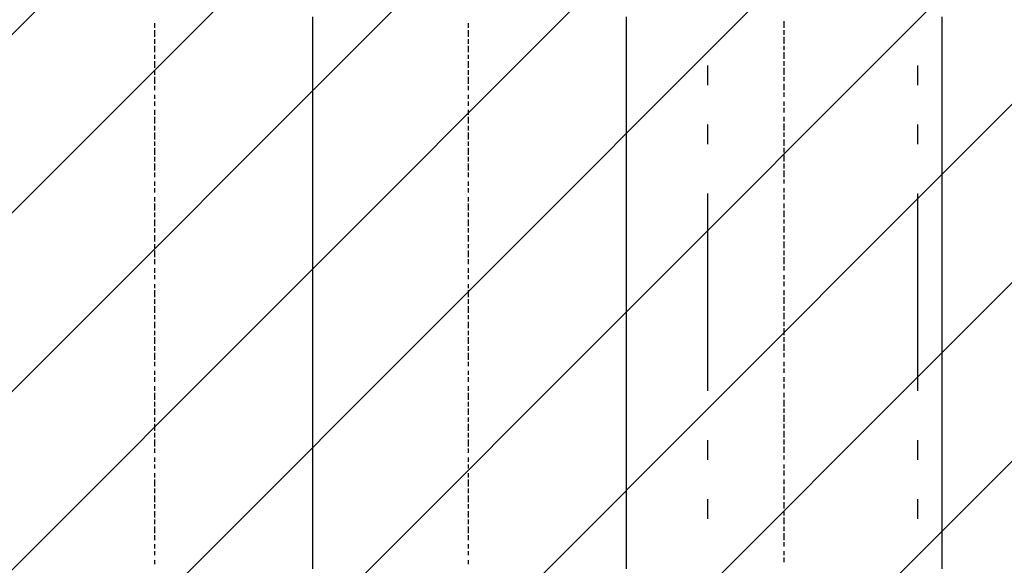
# Model space of a CAD drawing. Extents: x 997 to 109698, y 921 to 94021.
# Tile 118 of 256: x 27788 to 29663, y 13434 to 14472. Entities that reach past the tile are written whole.
import ezdxf

# ---------------------------------------------------------------- set-up
doc = ezdxf.new("R2010")
doc.units = 0
doc.header["$MEASUREMENT"] = 0
for name, color, linetype in [('12', 7, 'CONTINUOUS'), ('28', 7, 'CONTINUOUS'), ('40', 7, 'CONTINUOUS')]:
    doc.layers.add(name, color=color, linetype=linetype)

msp = doc.modelspace()

# ---------------------------------------------------------------- linework, layer by layer
at = {"layer": '12', "color": 1}
for p, q in [((28346.601607, 14464.953237), (28346.601607, 14476.953237)), ((28943.601607, 14464.953237), (28943.601607, 14476.953237)), ((29544.601607, 14464.953237), (29544.601607, 14476.953237)), ((28346.601607, 14455.953237), (28346.601607, 14464.953237)), ((28346.601607, 14447.953237), (28346.601607, 14455.953237)), ((28943.601607, 14455.953237), (28943.601607, 14464.953237)), ((28943.601607, 14447.953237), (28943.601607, 14455.953237)), ((29544.601607, 14455.953237), (29544.601607, 14464.953237)), ((29544.601607, 14447.953237), (29544.601607, 14455.953237)), ((28346.601607, 14434.953237), (28346.601607, 14447.953237)), ((28346.601607, 14425.953237), (28346.601607, 14434.953237)), ((28943.601607, 14434.953237), (28943.601607, 14447.953237)), ((28943.601607, 14425.953237), (28943.601607, 14434.953237)), ((29544.601607, 14434.953237), (29544.601607, 14447.953237)), ((29544.601607, 14425.953237), (29544.601607, 14434.953237)), ((28346.601607, 14417.953237), (28346.601607, 14425.953237)), ((28346.601607, 14404.953237), (28346.601607, 14417.953237)), ((28943.601607, 14413.953237), (28943.601607, 14425.953237)), ((29544.601607, 14413.953237), (29544.601607, 14425.953237)), ((28346.601607, 14396.953237), (28346.601607, 14404.953237)), ((28943.601607, 14404.953237), (28943.601607, 14413.953237)), ((28943.601607, 14396.953237), (28943.601607, 14404.953237)), ((29544.601607, 14404.953237), (29544.601607, 14413.953237)), ((29544.601607, 14396.953237), (29544.601607, 14404.953237)), ((28346.601607, 14383.953237), (28346.601607, 14396.953237)), ((28346.601607, 14375.953237), (28346.601607, 14383.953237)), ((28943.601607, 14383.953237), (28943.601607, 14396.953237)), ((28943.601607, 14375.953237), (28943.601607, 14383.953237)), ((29544.601607, 14383.953237), (29544.601607, 14396.953237)), ((29544.601607, 14375.953237), (29544.601607, 14383.953237)), ((28346.601607, 14366.953237), (28346.601607, 14375.953237)), ((28346.601607, 14354.953237), (28346.601607, 14366.953237)), ((28943.601607, 14366.953237), (28943.601607, 14375.953237)), ((28943.601607, 14354.953237), (28943.601607, 14366.953237)), ((29544.601607, 14366.953237), (29544.601607, 14375.953237)), ((29544.601607, 14354.953237), (29544.601607, 14366.953237)), ((28346.601607, 14345.953237), (28346.601607, 14354.953237)), ((28346.601607, 14337.953237), (28346.601607, 14345.953237)), ((28943.601607, 14345.953237), (28943.601607, 14354.953237)), ((28943.601607, 14337.953237), (28943.601607, 14345.953237)), ((29544.601607, 14345.953237), (29544.601607, 14354.953237)), ((29544.601607, 14337.953237), (29544.601607, 14345.953237)), ((28346.601607, 14324.953237), (28346.601607, 14337.953237)), ((28346.601607, 14315.953237), (28346.601607, 14324.953237)), ((28943.601607, 14324.953237), (28943.601607, 14337.953237)), ((28943.601607, 14315.953237), (28943.601607, 14324.953237)), ((29544.601607, 14324.953237), (29544.601607, 14337.953237)), ((29544.601607, 14315.953237), (29544.601607, 14324.953237)), ((28346.601607, 14307.953237), (28346.601607, 14315.953237)), ((28346.601607, 14294.953237), (28346.601607, 14307.953237)), ((28943.601607, 14303.953237), (28943.601607, 14315.953237)), ((28943.601607, 14294.953237), (28943.601607, 14303.953237)), ((29544.601607, 14303.953237), (29544.601607, 14315.953237)), ((29544.601607, 14294.953237), (29544.601607, 14303.953237)), ((28346.601607, 14286.953237), (28346.601607, 14294.953237)), ((28346.601607, 14273.953237), (28346.601607, 14286.953237)), ((28943.601607, 14286.953237), (28943.601607, 14294.953237)), ((28943.601607, 14273.953237), (28943.601607, 14286.953237)), ((29544.601607, 14286.953237), (29544.601607, 14294.953237)), ((29544.601607, 14273.953237), (29544.601607, 14286.953237)), ((28346.601607, 14265.953237), (28346.601607, 14273.953237)), ((28346.601607, 14256.953237), (28346.601607, 14265.953237)), ((28943.601607, 14265.953237), (28943.601607, 14273.953237)), ((28943.601607, 14256.953237), (28943.601607, 14265.953237)), ((29544.601607, 14265.953237), (29544.601607, 14273.953237)), ((29544.601607, 14256.953237), (29544.601607, 14265.953237)), ((28346.601607, 14243.953237), (28346.601607, 14256.953237)), ((28943.601607, 14243.953237), (28943.601607, 14256.953237)), ((29544.601607, 14243.953237), (29544.601607, 14256.953237)), ((28346.601607, 14235.953237), (28346.601607, 14243.953237)), ((28346.601607, 14227.953237), (28346.601607, 14235.953237)), ((28943.601607, 14235.953237), (28943.601607, 14243.953237)), ((28943.601607, 14227.953237), (28943.601607, 14235.953237)), ((29544.601607, 14235.953237), (29544.601607, 14243.953237)), ((29544.601607, 14227.953237), (29544.601607, 14235.953237)), ((28346.601607, 14214.953237), (28346.601607, 14227.953237)), ((28346.601607, 14205.953237), (28346.601607, 14214.953237)), ((28943.601607, 14214.953237), (28943.601607, 14227.953237)), ((28943.601607, 14205.953237), (28943.601607, 14214.953237)), ((29544.601607, 14214.953237), (29544.601607, 14227.953237)), ((29544.601607, 14205.953237), (29544.601607, 14214.953237)), ((28346.601607, 14197.953237), (28346.601607, 14205.953237)), ((28346.601607, 14184.953237), (28346.601607, 14197.953237)), ((28943.601607, 14193.953237), (28943.601607, 14205.953237)), ((28943.601607, 14184.953237), (28943.601607, 14193.953237)), ((29544.601607, 14193.953237), (29544.601607, 14205.953237)), ((29544.601607, 14184.953237), (29544.601607, 14193.953237)), ((28346.601607, 14176.953237), (28346.601607, 14184.953237)), ((28346.601607, 14163.953237), (28346.601607, 14176.953237)), ((28943.601607, 14176.953237), (28943.601607, 14184.953237)), ((28943.601607, 14163.953237), (28943.601607, 14176.953237)), ((29544.601607, 14176.953237), (29544.601607, 14184.953237)), ((29544.601607, 14163.953237), (29544.601607, 14176.953237)), ((28346.601607, 14155.953237), (28346.601607, 14163.953237)), ((28346.601607, 14146.953237), (28346.601607, 14155.953237)), ((28943.601607, 14155.953237), (28943.601607, 14163.953237)), ((28943.601607, 14146.953237), (28943.601607, 14155.953237)), ((29544.601607, 14155.953237), (29544.601607, 14163.953237)), ((29544.601607, 14146.953237), (29544.601607, 14155.953237)), ((28346.601607, 14133.953237), (28346.601607, 14146.953237)), ((28943.601607, 14133.953237), (28943.601607, 14146.953237)), ((29544.601607, 14133.953237), (29544.601607, 14146.953237)), ((28346.601607, 14125.953237), (28346.601607, 14133.953237)), ((28346.601607, 14116.953237), (28346.601607, 14125.953237)), ((28346.601607, 14104.953237), (28346.601607, 14116.953237)), ((28943.601607, 14125.953237), (28943.601607, 14133.953237)), ((28943.601607, 14116.953237), (28943.601607, 14125.953237)), ((28943.601607, 14104.953237), (28943.601607, 14116.953237)), ((29544.601607, 14125.953237), (29544.601607, 14133.953237)), ((29544.601607, 14116.953237), (29544.601607, 14125.953237)), ((29544.601607, 14104.953237), (29544.601607, 14116.953237)), ((28346.601607, 14095.953237), (28346.601607, 14104.953237)), ((28943.601607, 14095.953237), (28943.601607, 14104.953237)), ((29544.601607, 14095.953237), (29544.601607, 14104.953237)), ((28346.601607, 14087.953237), (28346.601607, 14095.953237)), ((28346.601607, 14074.953237), (28346.601607, 14087.953237)), ((28943.601607, 14083.953237), (28943.601607, 14095.953237)), ((28943.601607, 14074.953237), (28943.601607, 14083.953237)), ((29544.601607, 14083.953237), (29544.601607, 14095.953237)), ((29544.601607, 14074.953237), (29544.601607, 14083.953237)), ((28346.601607, 14066.953237), (28346.601607, 14074.953237)), ((28346.601607, 14053.953237), (28346.601607, 14066.953237)), ((28943.601607, 14066.953237), (28943.601607, 14074.953237)), ((28943.601607, 14053.953237), (28943.601607, 14066.953237)), ((29544.601607, 14066.953237), (29544.601607, 14074.953237)), ((29544.601607, 14053.953237), (29544.601607, 14066.953237)), ((28346.601607, 14044.953237), (28346.601607, 14053.953237)), ((28346.601607, 14036.953237), (28346.601607, 14044.953237)), ((28943.601607, 14044.953237), (28943.601607, 14053.953237)), ((28943.601607, 14036.953237), (28943.601607, 14044.953237)), ((29544.601607, 14044.953237), (29544.601607, 14053.953237)), ((29544.601607, 14036.953237), (29544.601607, 14044.953237)), ((28346.601607, 14023.953237), (28346.601607, 14036.953237)), ((28346.601607, 14015.953237), (28346.601607, 14023.953237)), ((28943.601607, 14023.953237), (28943.601607, 14036.953237)), ((28943.601607, 14015.953237), (28943.601607, 14023.953237)), ((29544.601607, 14023.953237), (29544.601607, 14036.953237)), ((29544.601607, 14015.953237), (29544.601607, 14023.953237)), ((28346.601607, 14006.953237), (28346.601607, 14015.953237)), ((28346.601607, 13994.953237), (28346.601607, 14006.953237)), ((28943.601607, 14006.953237), (28943.601607, 14015.953237)), ((28943.601607, 13994.953237), (28943.601607, 14006.953237)), ((29544.601607, 14006.953237), (29544.601607, 14015.953237)), ((29544.601607, 13994.953237), (29544.601607, 14006.953237)), ((28346.601607, 13985.953237), (28346.601607, 13994.953237)), ((28346.601607, 13977.953237), (28346.601607, 13985.953237)), ((28943.601607, 13985.953237), (28943.601607, 13994.953237)), ((28943.601607, 13977.953237), (28943.601607, 13985.953237)), ((29544.601607, 13985.953237), (29544.601607, 13994.953237)), ((29544.601607, 13977.953237), (29544.601607, 13985.953237)), ((28346.601607, 13964.953237), (28346.601607, 13977.953237)), ((28943.601607, 13964.953237), (28943.601607, 13977.953237)), ((29544.601607, 13964.953237), (29544.601607, 13977.953237)), ((28346.601607, 13956.953237), (28346.601607, 13964.953237)), ((28346.601607, 13943.953237), (28346.601607, 13956.953237)), ((28943.601607, 13956.953237), (28943.601607, 13964.953237)), ((28943.601607, 13943.953237), (28943.601607, 13956.953237)), ((29544.601607, 13956.953237), (29544.601607, 13964.953237)), ((29544.601607, 13943.953237), (29544.601607, 13956.953237)), ((28346.601607, 13934.953237), (28346.601607, 13943.953237)), ((28346.601607, 13926.953237), (28346.601607, 13934.953237)), ((28943.601607, 13934.953237), (28943.601607, 13943.953237)), ((28943.601607, 13926.953237), (28943.601607, 13934.953237)), ((29544.601607, 13934.953237), (29544.601607, 13943.953237)), ((29544.601607, 13926.953237), (29544.601607, 13934.953237)), ((28346.601607, 13913.953237), (28346.601607, 13926.953237)), ((28346.601607, 13905.953237), (28346.601607, 13913.953237)), ((28943.601607, 13913.953237), (28943.601607, 13926.953237)), ((28943.601607, 13905.953237), (28943.601607, 13913.953237)), ((29544.601607, 13913.953237), (29544.601607, 13926.953237)), ((29544.601607, 13905.953237), (29544.601607, 13913.953237)), ((28346.601607, 13896.953237), (28346.601607, 13905.953237)), ((28346.601607, 13884.953237), (28346.601607, 13896.953237)), ((28943.601607, 13896.953237), (28943.601607, 13905.953237)), ((28943.601607, 13884.953237), (28943.601607, 13896.953237)), ((29544.601607, 13896.953237), (29544.601607, 13905.953237)), ((29544.601607, 13884.953237), (29544.601607, 13896.953237)), ((28346.601607, 13875.953237), (28346.601607, 13884.953237)), ((28346.601607, 13867.953237), (28346.601607, 13875.953237)), ((28943.601607, 13875.953237), (28943.601607, 13884.953237)), ((28943.601607, 13867.953237), (28943.601607, 13875.953237)), ((29544.601607, 13875.953237), (29544.601607, 13884.953237)), ((29544.601607, 13867.953237), (29544.601607, 13875.953237)), ((28346.601607, 13854.953237), (28346.601607, 13867.953237)), ((28346.601607, 13846.953237), (28346.601607, 13854.953237)), ((28943.601607, 13854.953237), (28943.601607, 13867.953237)), ((28943.601607, 13846.953237), (28943.601607, 13854.953237)), ((29544.601607, 13854.953237), (29544.601607, 13867.953237)), ((29544.601607, 13846.953237), (29544.601607, 13854.953237)), ((28346.601607, 13837.953237), (28346.601607, 13846.953237)), ((28346.601607, 13824.953237), (28346.601607, 13837.953237)), ((28943.601607, 13833.953237), (28943.601607, 13846.953237)), ((29544.601607, 13833.953237), (29544.601607, 13846.953237)), ((28346.601607, 13816.953237), (28346.601607, 13824.953237)), ((28346.601607, 13803.953237), (28346.601607, 13816.953237)), ((28943.601607, 13824.953237), (28943.601607, 13833.953237)), ((28943.601607, 13816.953237), (28943.601607, 13824.953237)), ((28943.601607, 13803.953237), (28943.601607, 13816.953237)), ((29544.601607, 13824.953237), (29544.601607, 13833.953237)), ((29544.601607, 13816.953237), (29544.601607, 13824.953237)), ((29544.601607, 13803.953237), (29544.601607, 13816.953237)), ((28346.601607, 13795.953237), (28346.601607, 13803.953237)), ((28943.601607, 13795.953237), (28943.601607, 13803.953237)), ((29544.601607, 13795.953237), (29544.601607, 13803.953237)), ((28346.601607, 13786.953237), (28346.601607, 13795.953237)), ((28346.601607, 13774.953237), (28346.601607, 13786.953237)), ((28943.601607, 13786.953237), (28943.601607, 13795.953237)), ((28943.601607, 13774.953237), (28943.601607, 13786.953237)), ((29544.601607, 13786.953237), (29544.601607, 13795.953237)), ((29544.601607, 13774.953237), (29544.601607, 13786.953237)), ((28346.601607, 13765.953237), (28346.601607, 13774.953237)), ((28346.601607, 13757.953237), (28346.601607, 13765.953237)), ((28943.601607, 13765.953237), (28943.601607, 13774.953237)), ((28943.601607, 13757.953237), (28943.601607, 13765.953237)), ((29544.601607, 13765.953237), (29544.601607, 13774.953237)), ((29544.601607, 13757.953237), (29544.601607, 13765.953237)), ((28346.601607, 13744.953237), (28346.601607, 13757.953237)), ((28346.601607, 13735.953237), (28346.601607, 13744.953237)), ((28943.601607, 13744.953237), (28943.601607, 13757.953237)), ((28943.601607, 13735.953237), (28943.601607, 13744.953237)), ((29544.601607, 13744.953237), (29544.601607, 13757.953237)), ((29544.601607, 13735.953237), (29544.601607, 13744.953237)), ((28346.601607, 13727.953237), (28346.601607, 13735.953237)), ((28346.601607, 13714.953237), (28346.601607, 13727.953237)), ((28943.601607, 13723.953237), (28943.601607, 13735.953237)), ((28943.601607, 13714.953237), (28943.601607, 13723.953237)), ((29544.601607, 13723.953237), (29544.601607, 13735.953237)), ((29544.601607, 13714.953237), (29544.601607, 13723.953237)), ((28346.601607, 13706.953237), (28346.601607, 13714.953237)), ((28346.601607, 13693.953237), (28346.601607, 13706.953237)), ((28943.601607, 13706.953237), (28943.601607, 13714.953237)), ((28943.601607, 13693.953237), (28943.601607, 13706.953237)), ((29544.601607, 13706.953237), (29544.601607, 13714.953237)), ((29544.601607, 13693.953237), (29544.601607, 13706.953237)), ((28346.601607, 13685.953237), (28346.601607, 13693.953237)), ((28346.601607, 13676.953237), (28346.601607, 13685.953237)), ((28943.601607, 13685.953237), (28943.601607, 13693.953237)), ((28943.601607, 13676.953237), (28943.601607, 13685.953237)), ((29544.601607, 13685.953237), (29544.601607, 13693.953237)), ((29544.601607, 13676.953237), (29544.601607, 13685.953237)), ((28346.601607, 13663.953237), (28346.601607, 13676.953237)), ((28943.601607, 13663.953237), (28943.601607, 13676.953237)), ((29544.601607, 13663.953237), (29544.601607, 13676.953237)), ((28346.601607, 13655.953237), (28346.601607, 13663.953237)), ((28346.601607, 13647.953237), (28346.601607, 13655.953237)), ((28346.601607, 13634.953237), (28346.601607, 13647.953237)), ((28943.601607, 13655.953237), (28943.601607, 13663.953237)), ((28943.601607, 13647.953237), (28943.601607, 13655.953237)), ((28943.601607, 13634.953237), (28943.601607, 13647.953237)), ((29544.601607, 13655.953237), (29544.601607, 13663.953237)), ((29544.601607, 13647.953237), (29544.601607, 13655.953237)), ((29544.601607, 13634.953237), (29544.601607, 13647.953237)), ((28346.601607, 13625.953237), (28346.601607, 13634.953237)), ((28943.601607, 13625.953237), (28943.601607, 13634.953237)), ((29544.601607, 13625.953237), (29544.601607, 13634.953237)), ((28346.601607, 13617.953237), (28346.601607, 13625.953237)), ((28346.601607, 13604.953237), (28346.601607, 13617.953237)), ((28943.601607, 13613.953237), (28943.601607, 13625.953237)), ((28943.601607, 13604.953237), (28943.601607, 13613.953237)), ((29544.601607, 13613.953237), (29544.601607, 13625.953237)), ((29544.601607, 13604.953237), (29544.601607, 13613.953237)), ((28346.601607, 13596.953237), (28346.601607, 13604.953237)), ((28346.601607, 13583.953237), (28346.601607, 13596.953237)), ((28943.601607, 13596.953237), (28943.601607, 13604.953237)), ((28943.601607, 13583.953237), (28943.601607, 13596.953237)), ((29544.601607, 13596.953237), (29544.601607, 13604.953237)), ((29544.601607, 13583.953237), (29544.601607, 13596.953237)), ((28346.601607, 13575.953237), (28346.601607, 13583.953237)), ((28346.601607, 13566.953237), (28346.601607, 13575.953237)), ((28943.601607, 13575.953237), (28943.601607, 13583.953237)), ((28943.601607, 13566.953237), (28943.601607, 13575.953237)), ((29544.601607, 13575.953237), (29544.601607, 13583.953237)), ((29544.601607, 13566.953237), (29544.601607, 13575.953237)), ((28346.601607, 13553.953237), (28346.601607, 13566.953237)), ((28346.601607, 13545.953237), (28346.601607, 13553.953237)), ((28943.601607, 13553.953237), (28943.601607, 13566.953237)), ((28943.601607, 13545.953237), (28943.601607, 13553.953237)), ((29544.601607, 13553.953237), (29544.601607, 13566.953237)), ((29544.601607, 13545.953237), (29544.601607, 13553.953237)), ((28346.601607, 13536.953237), (28346.601607, 13545.953237)), ((28346.601607, 13524.953237), (28346.601607, 13536.953237)), ((28943.601607, 13536.953237), (28943.601607, 13545.953237)), ((28943.601607, 13524.953237), (28943.601607, 13536.953237)), ((29544.601607, 13536.953237), (29544.601607, 13545.953237)), ((29544.601607, 13524.953237), (29544.601607, 13536.953237)), ((28346.601607, 13515.953237), (28346.601607, 13524.953237)), ((28943.601607, 13515.953237), (28943.601607, 13524.953237)), ((29544.601607, 13515.953237), (29544.601607, 13524.953237)), ((28346.601607, 13507.953237), (28346.601607, 13515.953237)), ((28346.601607, 13494.953237), (28346.601607, 13507.953237)), ((28943.601607, 13503.953237), (28943.601607, 13515.953237)), ((28943.601607, 13494.953237), (28943.601607, 13503.953237)), ((29544.601607, 13503.953237), (29544.601607, 13515.953237)), ((29544.601607, 13494.953237), (29544.601607, 13503.953237)), ((28346.601607, 13486.953237), (28346.601607, 13494.953237)), ((28346.601607, 13473.953237), (28346.601607, 13486.953237)), ((28943.601607, 13486.953237), (28943.601607, 13494.953237)), ((28943.601607, 13473.953237), (28943.601607, 13486.953237)), ((29544.601607, 13486.953237), (29544.601607, 13494.953237)), ((29544.601607, 13473.953237), (29544.601607, 13486.953237)), ((28346.601607, 13465.953237), (28346.601607, 13473.953237)), ((28346.601607, 13456.953237), (28346.601607, 13465.953237)), ((28943.601607, 13465.953237), (28943.601607, 13473.953237)), ((28943.601607, 13456.953237), (28943.601607, 13465.953237)), ((29544.601607, 13465.953237), (29544.601607, 13473.953237)), ((29544.601607, 13456.953237), (29544.601607, 13465.953237)), ((28346.601607, 13443.953237), (28346.601607, 13456.953237)), ((28346.601607, 13435.953237), (28346.601607, 13443.953237)), ((28943.601607, 13443.953237), (28943.601607, 13456.953237)), ((28943.601607, 13435.953237), (28943.601607, 13443.953237)), ((29544.601607, 13443.953237), (29544.601607, 13456.953237)), ((29544.601607, 13435.953237), (29544.601607, 13443.953237)), ((28346.601607, 13426.953237), (28346.601607, 13435.953237)), ((28943.601607, 13426.953237), (28943.601607, 13435.953237)), ((29544.601607, 13426.953237), (29544.601607, 13435.953237))]:
    msp.add_line(p, q, dxfattribs=at)
at = {"layer": '12', "color": 5}
for p, q in [((28045.601607, 14455.953237), (28045.601607, 14464.953237)), ((28642.601607, 14455.953237), (28642.601607, 14464.953237)), ((29243.601607, 14455.953237), (29243.601607, 14468.953237)), ((28045.601607, 14438.953237), (28045.601607, 14451.953237)), ((28045.601607, 14425.953237), (28045.601607, 14434.953237)), ((28642.601607, 14438.953237), (28642.601607, 14451.953237)), ((28642.601607, 14425.953237), (28642.601607, 14434.953237)), ((29243.601607, 14442.953237), (29243.601607, 14451.953237)), ((29243.601607, 14425.953237), (29243.601607, 14438.953237)), ((28045.601607, 14409.953237), (28045.601607, 14421.953237)), ((28642.601607, 14409.953237), (28642.601607, 14421.953237)), ((29243.601607, 14413.953237), (29243.601607, 14421.953237)), ((28045.601607, 14396.953237), (28045.601607, 14404.953237)), ((28642.601607, 14396.953237), (28642.601607, 14404.953237)), ((29243.601607, 14396.953237), (29243.601607, 14409.953237)), ((28045.601607, 14379.953237), (28045.601607, 14392.953237)), ((28642.601607, 14379.953237), (28642.601607, 14392.953237)), ((29243.601607, 14383.953237), (29243.601607, 14392.953237)), ((29243.601607, 14366.953237), (29243.601607, 14379.953237)), ((28045.601607, 14366.953237), (28045.601607, 14375.953237)), ((28045.601607, 14349.953237), (28045.601607, 14362.953237)), ((28642.601607, 14366.953237), (28642.601607, 14375.953237)), ((28642.601607, 14349.953237), (28642.601607, 14362.953237)), ((29243.601607, 14354.953237), (29243.601607, 14362.953237)), ((28045.601607, 14337.953237), (28045.601607, 14345.953237)), ((28642.601607, 14337.953237), (28642.601607, 14345.953237)), ((29243.601607, 14337.953237), (29243.601607, 14349.953237)), ((28045.601607, 14320.953237), (28045.601607, 14328.953237)), ((28642.601607, 14320.953237), (28642.601607, 14328.953237)), ((29243.601607, 14324.953237), (29243.601607, 14332.953237)), ((28045.601607, 14307.953237), (28045.601607, 14315.953237)), ((28642.601607, 14307.953237), (28642.601607, 14315.953237)), ((29243.601607, 14307.953237), (29243.601607, 14315.953237)), ((29243.601607, 14294.953237), (29243.601607, 14303.953237)), ((28045.601607, 14290.953237), (28045.601607, 14299.953237)), ((28045.601607, 14273.953237), (28045.601607, 14286.953237)), ((28642.601607, 14290.953237), (28642.601607, 14299.953237)), ((28642.601607, 14273.953237), (28642.601607, 14286.953237)), ((29243.601607, 14277.953237), (29243.601607, 14286.953237)), ((28045.601607, 14260.953237), (28045.601607, 14269.953237)), ((28642.601607, 14260.953237), (28642.601607, 14269.953237)), ((29243.601607, 14260.953237), (29243.601607, 14273.953237)), ((28045.601607, 14243.953237), (28045.601607, 14256.953237)), ((28642.601607, 14243.953237), (28642.601607, 14256.953237)), ((29243.601607, 14248.953237), (29243.601607, 14256.953237)), ((28045.601607, 14231.953237), (28045.601607, 14239.953237)), ((28642.601607, 14231.953237), (28642.601607, 14239.953237)), ((29243.601607, 14231.953237), (29243.601607, 14243.953237)), ((28045.601607, 14214.953237), (28045.601607, 14227.953237)), ((28045.601607, 14201.953237), (28045.601607, 14210.953237)), ((28642.601607, 14214.953237), (28642.601607, 14227.953237)), ((28642.601607, 14201.953237), (28642.601607, 14210.953237)), ((29243.601607, 14218.953237), (29243.601607, 14227.953237)), ((29243.601607, 14201.953237), (29243.601607, 14214.953237)), ((28045.601607, 14184.953237), (28045.601607, 14197.953237)), ((28642.601607, 14184.953237), (28642.601607, 14197.953237)), ((29243.601607, 14188.953237), (29243.601607, 14197.953237)), ((28045.601607, 14171.953237), (28045.601607, 14180.953237)), ((28642.601607, 14171.953237), (28642.601607, 14180.953237)), ((29243.601607, 14171.953237), (29243.601607, 14184.953237)), ((28045.601607, 14155.953237), (28045.601607, 14163.953237)), ((28642.601607, 14155.953237), (28642.601607, 14163.953237)), ((29243.601607, 14159.953237), (29243.601607, 14167.953237)), ((28045.601607, 14142.953237), (28045.601607, 14150.953237)), ((28642.601607, 14142.953237), (28642.601607, 14150.953237)), ((29243.601607, 14142.953237), (29243.601607, 14150.953237)), ((29243.601607, 14129.953237), (29243.601607, 14138.953237)), ((28045.601607, 14125.953237), (28045.601607, 14133.953237)), ((28045.601607, 14108.953237), (28045.601607, 14121.953237)), ((28642.601607, 14125.953237), (28642.601607, 14133.953237)), ((28642.601607, 14108.953237), (28642.601607, 14121.953237)), ((29243.601607, 14112.953237), (29243.601607, 14121.953237)), ((28045.601607, 14095.953237), (28045.601607, 14104.953237)), ((28642.601607, 14095.953237), (28642.601607, 14104.953237)), ((29243.601607, 14095.953237), (29243.601607, 14108.953237)), ((28045.601607, 14078.953237), (28045.601607, 14091.953237)), ((28642.601607, 14078.953237), (28642.601607, 14091.953237)), ((29243.601607, 14083.953237), (29243.601607, 14091.953237)), ((29243.601607, 14066.953237), (29243.601607, 14078.953237)), ((28045.601607, 14066.953237), (28045.601607, 14074.953237)), ((28045.601607, 14049.953237), (28045.601607, 14061.953237)), ((28642.601607, 14066.953237), (28642.601607, 14074.953237)), ((28642.601607, 14049.953237), (28642.601607, 14061.953237)), ((29243.601607, 14053.953237), (29243.601607, 14061.953237)), ((28045.601607, 14036.953237), (28045.601607, 14044.953237)), ((28642.601607, 14036.953237), (28642.601607, 14044.953237)), ((29243.601607, 14036.953237), (29243.601607, 14049.953237)), ((28045.601607, 14019.953237), (28045.601607, 14032.953237)), ((28642.601607, 14019.953237), (28642.601607, 14032.953237)), ((29243.601607, 14023.953237), (29243.601607, 14032.953237)), ((28045.601607, 14006.953237), (28045.601607, 14015.953237)), ((28642.601607, 14006.953237), (28642.601607, 14015.953237)), ((29243.601607, 14006.953237), (29243.601607, 14019.953237)), ((28045.601607, 13989.953237), (28045.601607, 13998.953237)), ((28045.601607, 13977.953237), (28045.601607, 13985.953237)), ((28642.601607, 13989.953237), (28642.601607, 13998.953237)), ((28642.601607, 13977.953237), (28642.601607, 13985.953237)), ((29243.601607, 13994.953237), (29243.601607, 14002.953237)), ((29243.601607, 13977.953237), (29243.601607, 13985.953237)), ((28045.601607, 13960.953237), (28045.601607, 13968.953237)), ((28642.601607, 13960.953237), (28642.601607, 13968.953237)), ((29243.601607, 13964.953237), (29243.601607, 13973.953237)), ((28045.601607, 13943.953237), (28045.601607, 13956.953237)), ((28642.601607, 13943.953237), (28642.601607, 13956.953237)), ((29243.601607, 13947.953237), (29243.601607, 13956.953237)), ((28045.601607, 13930.953237), (28045.601607, 13939.953237)), ((28642.601607, 13930.953237), (28642.601607, 13939.953237)), ((29243.601607, 13930.953237), (29243.601607, 13943.953237)), ((28045.601607, 13913.953237), (28045.601607, 13926.953237)), ((28045.601607, 13901.953237), (28045.601607, 13909.953237)), ((28642.601607, 13913.953237), (28642.601607, 13926.953237)), ((28642.601607, 13901.953237), (28642.601607, 13909.953237)), ((29243.601607, 13917.953237), (29243.601607, 13926.953237)), ((29243.601607, 13901.953237), (29243.601607, 13913.953237)), ((28045.601607, 13884.953237), (28045.601607, 13896.953237)), ((28642.601607, 13884.953237), (28642.601607, 13896.953237)), ((29243.601607, 13888.953237), (29243.601607, 13896.953237)), ((28045.601607, 13871.953237), (28045.601607, 13879.953237)), ((28642.601607, 13871.953237), (28642.601607, 13879.953237)), ((29243.601607, 13871.953237), (29243.601607, 13884.953237)), ((28045.601607, 13854.953237), (28045.601607, 13867.953237)), ((28642.601607, 13854.953237), (28642.601607, 13867.953237)), ((29243.601607, 13858.953237), (29243.601607, 13867.953237)), ((29243.601607, 13841.953237), (29243.601607, 13854.953237)), ((28045.601607, 13841.953237), (28045.601607, 13850.953237)), ((28045.601607, 13824.953237), (28045.601607, 13837.953237)), ((28642.601607, 13841.953237), (28642.601607, 13850.953237)), ((28642.601607, 13824.953237), (28642.601607, 13837.953237)), ((29243.601607, 13829.953237), (29243.601607, 13837.953237)), ((28045.601607, 13812.953237), (28045.601607, 13820.953237)), ((28642.601607, 13812.953237), (28642.601607, 13820.953237)), ((29243.601607, 13812.953237), (29243.601607, 13820.953237)), ((28045.601607, 13795.953237), (28045.601607, 13803.953237)), ((28642.601607, 13795.953237), (28642.601607, 13803.953237)), ((29243.601607, 13799.953237), (29243.601607, 13807.953237)), ((28045.601607, 13782.953237), (28045.601607, 13791.953237)), ((28642.601607, 13782.953237), (28642.601607, 13791.953237)), ((29243.601607, 13782.953237), (29243.601607, 13791.953237)), ((29243.601607, 13769.953237), (29243.601607, 13778.953237)), ((28045.601607, 13765.953237), (28045.601607, 13774.953237)), ((28045.601607, 13748.953237), (28045.601607, 13761.953237)), ((28642.601607, 13765.953237), (28642.601607, 13774.953237)), ((28642.601607, 13748.953237), (28642.601607, 13761.953237)), ((29243.601607, 13752.953237), (29243.601607, 13761.953237)), ((28045.601607, 13735.953237), (28045.601607, 13744.953237)), ((28642.601607, 13735.953237), (28642.601607, 13744.953237)), ((29243.601607, 13735.953237), (29243.601607, 13748.953237)), ((28045.601607, 13719.953237), (28045.601607, 13731.953237)), ((28642.601607, 13719.953237), (28642.601607, 13731.953237)), ((29243.601607, 13723.953237), (29243.601607, 13731.953237)), ((28045.601607, 13706.953237), (28045.601607, 13714.953237)), ((28642.601607, 13706.953237), (28642.601607, 13714.953237)), ((29243.601607, 13706.953237), (29243.601607, 13719.953237)), ((28045.601607, 13689.953237), (28045.601607, 13702.953237)), ((28045.601607, 13676.953237), (28045.601607, 13685.953237)), ((28642.601607, 13689.953237), (28642.601607, 13702.953237)), ((28642.601607, 13676.953237), (28642.601607, 13685.953237)), ((29243.601607, 13693.953237), (29243.601607, 13702.953237)), ((29243.601607, 13676.953237), (29243.601607, 13689.953237)), ((28045.601607, 13659.953237), (28045.601607, 13672.953237)), ((28642.601607, 13659.953237), (28642.601607, 13672.953237)), ((29243.601607, 13663.953237), (29243.601607, 13672.953237)), ((28045.601607, 13647.953237), (28045.601607, 13655.953237)), ((28642.601607, 13647.953237), (28642.601607, 13655.953237)), ((29243.601607, 13647.953237), (29243.601607, 13659.953237)), ((28045.601607, 13630.953237), (28045.601607, 13638.953237)), ((28642.601607, 13630.953237), (28642.601607, 13638.953237)), ((29243.601607, 13634.953237), (29243.601607, 13642.953237)), ((28045.601607, 13617.953237), (28045.601607, 13625.953237)), ((28642.601607, 13617.953237), (28642.601607, 13625.953237)), ((29243.601607, 13617.953237), (29243.601607, 13625.953237)), ((29243.601607, 13604.953237), (29243.601607, 13613.953237)), ((28045.601607, 13600.953237), (28045.601607, 13608.953237)), ((28045.601607, 13583.953237), (28045.601607, 13596.953237)), ((28642.601607, 13600.953237), (28642.601607, 13608.953237)), ((28642.601607, 13583.953237), (28642.601607, 13596.953237)), ((29243.601607, 13587.953237), (29243.601607, 13596.953237)), ((28045.601607, 13570.953237), (28045.601607, 13579.953237)), ((28642.601607, 13570.953237), (28642.601607, 13579.953237)), ((29243.601607, 13570.953237), (29243.601607, 13583.953237)), ((28045.601607, 13553.953237), (28045.601607, 13566.953237)), ((28642.601607, 13553.953237), (28642.601607, 13566.953237)), ((29243.601607, 13558.953237), (29243.601607, 13566.953237)), ((29243.601607, 13541.953237), (29243.601607, 13553.953237)), ((28045.601607, 13541.953237), (28045.601607, 13549.953237)), ((28045.601607, 13524.953237), (28045.601607, 13536.953237)), ((28642.601607, 13541.953237), (28642.601607, 13549.953237)), ((28642.601607, 13524.953237), (28642.601607, 13536.953237)), ((29243.601607, 13528.953237), (29243.601607, 13536.953237)), ((28045.601607, 13511.953237), (28045.601607, 13520.953237)), ((28642.601607, 13511.953237), (28642.601607, 13520.953237)), ((29243.601607, 13511.953237), (29243.601607, 13524.953237)), ((28045.601607, 13494.953237), (28045.601607, 13507.953237)), ((28642.601607, 13494.953237), (28642.601607, 13507.953237)), ((29243.601607, 13498.953237), (29243.601607, 13507.953237)), ((28045.601607, 13481.953237), (28045.601607, 13490.953237)), ((28642.601607, 13481.953237), (28642.601607, 13490.953237)), ((29243.601607, 13481.953237), (29243.601607, 13494.953237)), ((28045.601607, 13465.953237), (28045.601607, 13473.953237)), ((28045.601607, 13452.953237), (28045.601607, 13460.953237)), ((28642.601607, 13465.953237), (28642.601607, 13473.953237)), ((28642.601607, 13452.953237), (28642.601607, 13460.953237)), ((29243.601607, 13469.953237), (29243.601607, 13477.953237)), ((29243.601607, 13452.953237), (29243.601607, 13460.953237)), ((28045.601607, 13435.953237), (28045.601607, 13443.953237)), ((28642.601607, 13435.953237), (28642.601607, 13443.953237)), ((29243.601607, 13439.953237), (29243.601607, 13448.953237))]:
    msp.add_line(p, q, dxfattribs=at)
at = {"layer": '28', "color": 2}
for p, q in [((29497.636205, 14470.338496), (36497.636205, 21470.338496)), ((29497.636205, 14130.927241), (36497.636205, 21130.927241)), ((29497.636205, 13791.515986), (36497.636205, 20791.515986)), ((29497.636205, 13452.104731), (36497.636205, 20452.104731)), ((17151.194672, 3820.953237), (29497.636205, 16167.394771)), ((17490.605927, 3820.953237), (29497.636205, 15827.983516)), ((17830.017182, 3820.953237), (29497.636205, 15488.572261)), ((18169.428437, 3820.953237), (29497.636205, 15149.161006)), ((18508.839692, 3820.953237), (29497.636205, 14809.749751)), ((18848.250947, 3820.953237), (29497.636205, 14470.338496)), ((19187.662202, 3820.953237), (29497.636205, 14130.927241)), ((19527.073457, 3820.953237), (29497.636205, 13791.515986)), ((19866.484712, 3820.953237), (29497.636205, 13452.104731))]:
    msp.add_line(p, q, dxfattribs=at)
at = {"layer": '40', "color": 8, "linetype": 'Continuous'}
for p, q in [((29097.636205, 14384.704237), (29097.636205, 14347.204237)), ((29497.636205, 14384.704237), (29497.636205, 14347.204237)), ((29097.636205, 14272.204237), (29097.636205, 14234.704237)), ((29497.636205, 14272.204237), (29497.636205, 14234.704237)), ((29097.636205, 14140.954237), (29097.636205, 13765.954237)), ((29497.636205, 14140.954237), (29497.636205, 13765.954237)), ((29097.636205, 13672.204237), (29097.636205, 13634.704237)), ((29497.636205, 13672.204237), (29497.636205, 13634.704237)), ((29097.636205, 13559.704237), (29097.636205, 13522.204237)), ((29497.636205, 13559.704237), (29497.636205, 13522.204237))]:
    msp.add_line(p, q, dxfattribs=at)

doc.saveas('drawing.dxf')
